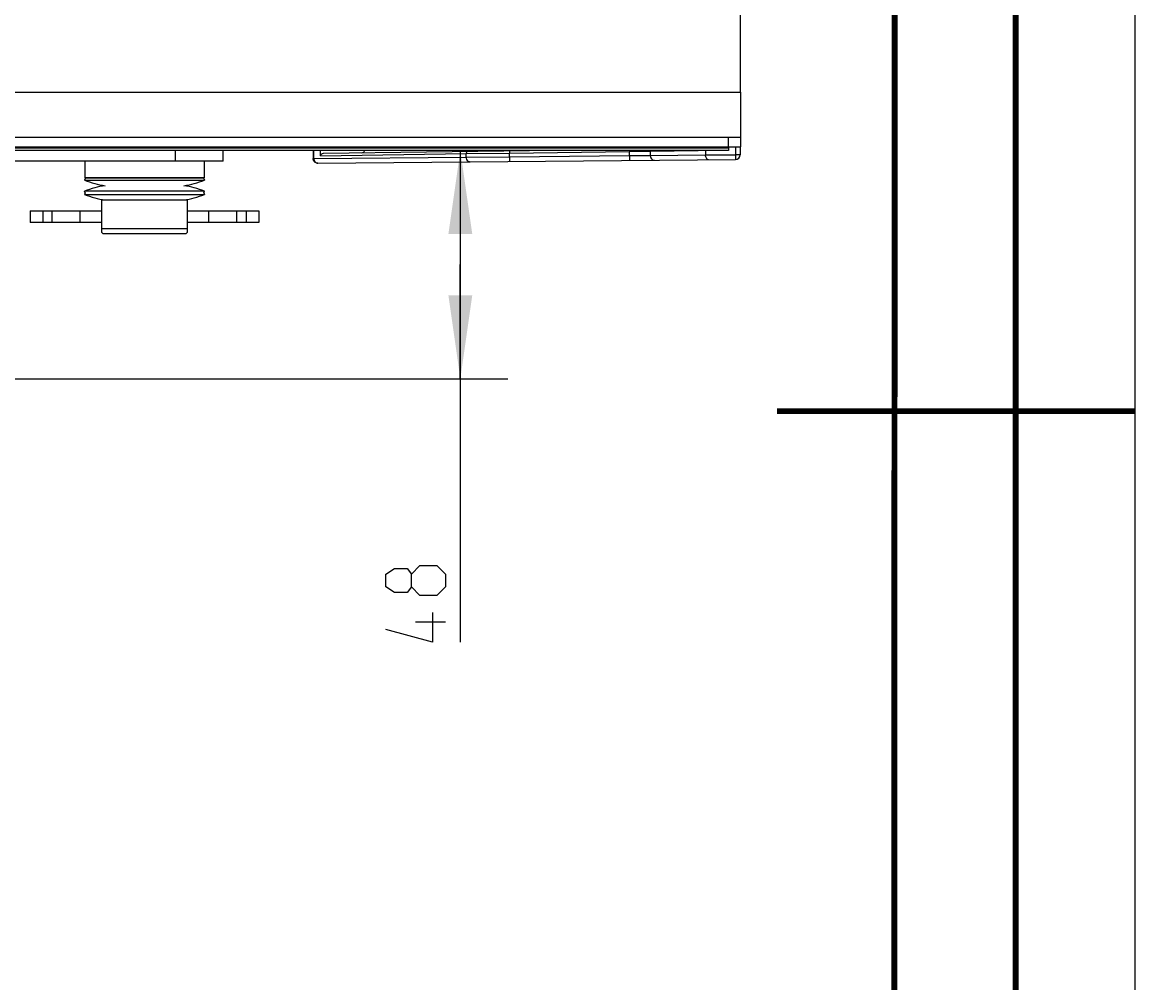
# Model space of a CAD drawing. Extents: x 0 to 420, y 0 to 297.
# Tile 107 of 124: x 373 to 420, y 125 to 165. Entities that reach past the tile are written whole.
import ezdxf

# ---------------------------------------------------------------- set-up
doc = ezdxf.new("R2010")
doc.units = 0
doc.header["$LTSCALE"] = 23.1
doc.layers.get('0').update_dxf_attribs({"linetype": 'CONTINUOUS'})
doc.layers.add('02___PRT_ALL_AXES', color=7, linetype='CONTINUOUS')
doc.layers.add('DIM_PILOTEES', color=7, linetype='CONTINUOUS')
doc.dimstyles.get("Standard").update_dxf_attribs({"dimtxt": 0.18, "dimasz": 0.18, "dimexe": 0.18, "dimexo": 0.0625, "dimgap": 0.09, "dimtad": 0, "dimtih": 1, "dimtoh": 1, "dimzin": 0, "dimcen": 0.09, "dimazin": 3, "dimtfac": 1, "dimtofl": 0, "dimtmove": 0, "dimatfit": 3})

# ---------------------------------------------------------------- blocks, each defined once
blk = doc.blocks.new('_FILLED')
at = {"color": 0, "linetype": 'BYBLOCK'}
blk.add_solid([(0, 0), (-1, 0.142857), (-1, -0.142857)], dxfattribs=at)
blk = doc.blocks.new('*D16')
at = {"layer": 'DIM_PILOTEES', "color": 2, "linetype": 'CONTINUOUS'}
for p, q in [((391.708882, 159.440458), (391.708882, 154.649034)), ((391.708882, 149.85761), (391.708882, 154.649034)), ((391.708882, 154.649034), (391.708882, 138.808485)), ((356.6798, 149.85761), (393.708882, 149.85761))]:
    blk.add_line(p, q, dxfattribs=at)
at = {"layer": 'DIM_PILOTEES', "color": 2, "linetype": 'CONTINUOUS', "xscale": 3.5, "yscale": 3.5, "zscale": 3.5}
for p, rotation in [((391.708882, 159.440458), 90), ((391.708882, 149.85761), 270)]:
    blk.add_blockref('_FILLED', p, dxfattribs=dict(at, rotation=rotation))

msp = doc.modelspace()

# ---------------------------------------------------------------- linework, layer by layer
at = {"color": 7, "linetype": 'CONTINUOUS'}
for p, q in [((420, 297), (420, 0)), ((410, 286.9999), (409.829617, 10.108701)), ((303.4598, 161.890458), (403.4598, 161.890458)), ((403.4598, 161.890458), (403.4598, 159.590458)), ((303.4598, 159.990458), (403.4598, 159.990458)), ((303.4598, 159.590458), (403.4598, 159.590458)), ((402.9598, 159.590458), (402.9598, 159.440458)), ((402.985798, 159.590458), (402.979033, 159.568885)), ((403.24975, 159.590458), (403.24975, 159.259636)), ((403.44975, 159.590458), (403.44975, 159.259636)), ((402.9598, 159.540458), (303.9598, 159.540458)), ((402.9598, 159.440458), (303.9598, 159.440458)), ((385.532668, 159.440458), (385.532668, 159.106766)), ((385.532668, 159.106766), (385.559463, 159.106766)), ((385.559463, 159.106766), (385.559463, 159.440458)), ((385.559463, 159.106766), (391.95073, 159.162542)), ((385.848138, 159.219353), (385.848136, 159.440458)), ((385.848138, 159.219353), (391.95073, 159.304566)), ((385.962212, 159.319746), (394.606979, 159.440458)), ((391.95073, 159.304566), (393.769384, 159.328752)), ((391.95073, 159.162542), (391.95073, 159.304566)), ((391.95073, 159.162542), (393.769384, 159.176902)), ((393.304404, 159.422269), (393.324337, 159.425908)), ((393.767987, 159.428742), (393.769384, 159.328752)), ((393.769384, 159.328752), (398.809669, 159.399132)), ((393.769384, 159.176902), (393.769384, 159.328752)), ((393.769384, 159.176902), (398.809669, 159.220888)), ((393.769384, 159.176902), (393.771129, 158.976909)), ((393.77078, 159.428781), (393.770617, 159.440458)), ((398.809092, 159.440458), (398.809669, 159.399132)), ((398.809669, 159.399132), (399.675694, 159.412434)), ((398.809669, 159.220888), (398.809669, 159.399132)), ((398.809669, 159.220888), (399.675694, 159.229957)), ((398.809669, 159.220888), (398.811414, 159.020895)), ((399.675694, 159.412434), (401.682582, 159.440458)), ((399.675694, 159.412434), (399.675694, 159.229957)), ((399.675694, 159.229957), (401.997023, 159.250215)), ((401.997023, 159.444848), (401.997023, 159.250215)), ((401.997023, 159.248703), (403.24975, 159.259636)), ((403.44975, 159.259636), (403.24975, 159.259636)), ((403.24975, 159.259636), (403.251495, 159.059643)), ((375.9598, 158.990458), (375.9598, 158.290458)), ((380.9598, 158.990458), (380.9598, 158.290458)), ((385.697252, 158.911098), (385.734413, 158.906774)), ((385.734413, 158.906774), (403.251495, 159.059643)), ((375.977839, 158.28709), (375.941762, 158.193825)), ((375.941762, 158.193825), (380.977839, 158.193825)), ((380.9598, 158.290458), (375.9598, 158.290458)), ((375.977839, 158.28709), (380.941762, 158.28709)), ((377.5098, 158.290458), (377.5098, 158.28709)), ((379.4098, 158.290458), (379.4098, 158.28709)), ((380.941762, 158.28709), (380.977839, 158.193825)), ((380.977839, 157.72709), (375.941762, 157.72709)), ((375.967537, 157.660458), (375.941762, 157.72709)), ((380.952064, 157.660458), (380.977839, 157.72709)), ((375.967537, 157.660458), (375.941762, 157.593825)), ((375.941762, 157.593825), (380.977839, 157.593825)), ((376.6598, 157.360458), (380.2598, 157.360458)), ((376.6598, 157.360458), (376.6598, 156.010458)), ((380.2598, 156.010458), (380.2598, 157.360458)), ((380.952064, 157.660458), (380.977839, 157.593825)), ((373.6598, 156.910458), (373.6598, 156.410458)), ((373.659809, 156.910458), (376.6598, 156.910458)), ((374.189215, 156.910458), (374.189215, 156.410458)), ((374.58455, 156.410458), (374.58455, 156.910458)), ((375.761018, 156.410458), (375.761018, 156.910458)), ((380.2598, 156.910458), (383.259791, 156.910458)), ((381.158582, 156.410458), (381.158582, 156.910458)), ((382.335051, 156.410458), (382.335051, 156.910458)), ((382.730386, 156.910458), (382.730386, 156.410458)), ((383.2598, 156.910458), (383.2598, 156.410458)), ((376.6598, 156.410458), (373.659809, 156.410458)), ((383.259791, 156.410458), (380.2598, 156.410458)), ((376.6598, 156.160458), (380.2598, 156.160458)), ((376.7098, 155.960458), (376.6598, 156.010458)), ((376.7098, 155.960458), (380.2098, 155.960458)), ((380.2098, 155.960458), (380.2598, 156.010458))]:
    msp.add_line(p, q, dxfattribs=at)
at = {"color": 3, "linetype": 'CONTINUOUS'}
msp.add_line((402.9598, 159.590458), (402.9598, 159.990458), dxfattribs=at)
at = {"color": 7, "linetype": 'CONTINUOUS', "const_width": 0.25}
for points in [[(415, 5), (415, 292)], [(410, 287), (409.846805, 9.92341)], [(420, 148.5), (405.0001, 148.5)]]:
    msp.add_lwpolyline(points, dxfattribs=at)
at = {"color": 7, "linetype": 'CONTINUOUS'}
for points in [[(385.734413, 158.906774), (385.695769, 158.9102), (385.658003, 158.921226), (385.622831, 158.939626), (385.591967, 158.964629), (385.566544, 158.995399), (385.547883, 159.030251), (385.536548, 159.067562), (385.532668, 159.106766)], [(385.559463, 159.106766), (385.562345, 159.070927), (385.570875, 159.03584)], [(385.848138, 159.219353), (385.851743, 159.244358), (385.861958, 159.266841), (385.879204, 159.28754), (385.902221, 159.304241), (385.929751, 159.314731), (385.962212, 159.319746)], [(387.581585, 159.342358), (387.614046, 159.347373), (387.641576, 159.357863), (387.664593, 159.374564), (387.681839, 159.395263), (387.692054, 159.417746), (387.695659, 159.442751)], [(392.035937, 159.404557), (392.013744, 159.400892), (391.993133, 159.390765), (391.975486, 159.374852), (391.961988, 159.354221), (391.953547, 159.330257), (391.95073, 159.304566)], [(391.95073, 159.162542), (391.956803, 159.110533), (391.974375, 159.062104), (392.002237, 159.020585), (392.038472, 158.988835), (392.080586, 158.969036), (392.125681, 158.96255)], [(393.251165, 159.421526), (393.273364, 159.425192), (393.293978, 159.435324), (393.299669, 159.440458)], [(393.333963, 159.422682), (393.346329, 159.426233), (393.357765, 159.436301), (393.360309, 159.440458)], [(393.665309, 159.427308), (393.677676, 159.43086), (393.688577, 159.440458)], [(393.70202, 159.427824), (393.704935, 159.431263), (393.707344, 159.440458)], [(399.679333, 159.440458), (399.67851, 159.438121), (399.675694, 159.412434)], [(399.675694, 159.229957), (399.681766, 159.17795), (399.699337, 159.129522), (399.727198, 159.088004), (399.763432, 159.056252), (399.805547, 159.036451), (399.850645, 159.029965)], [(402.114239, 159.049719), (402.090642, 159.053789), (402.068116, 159.065857), (402.048143, 159.084768), (402.03088, 159.109655), (402.016621, 159.139855), (402.006015, 159.174174), (401.999306, 159.211438), (401.997023, 159.250215)], [(385.570875, 159.03584), (385.584765, 159.003116), (385.604327, 158.972834), (385.630596, 158.945484), (385.662248, 158.92425), (385.697252, 158.911098)]]:
    msp.add_lwpolyline(points, dxfattribs=at)
for centre, radius, start, end in [((403.24975, 159.259636), 0.2, 270.5, 0), ((377.4598, 162.118315), 4.207857, 248.852953, 261.16123), ((379.4598, 162.118315), 4.207857, 278.83877, 291.147047), ((377.4598, 153.8026), 4.207857, 98.83877, 111.147047), ((379.4598, 153.8026), 4.207857, 68.852953, 81.16123), ((377.4598, 161.518315), 4.207857, 248.852953, 261.16123), ((379.4598, 161.518315), 4.207857, 278.83877, 291.147047)]:
    msp.add_arc(centre, radius, start, end, dxfattribs=at)
at = {"layer": '02___PRT_ALL_AXES', "color": 7, "linetype": 'CONTINUOUS'}
for p, q in [((403.4598, 161.890458), (403.4598, 170.690458)), ((379.7598, 158.990458), (379.7598, 159.440458)), ((381.7598, 158.990458), (381.7598, 159.440458)), ((381.7598, 158.990458), (325.1598, 158.990458))]:
    msp.add_line(p, q, dxfattribs=at)
at = {"layer": 'DIM_PILOTEES', "color": 2, "linetype": 'CONTINUOUS'}
msp.add_line((391.083882, 139.641817), (389.833879, 139.641817), dxfattribs=at)
for points in [[(389.655308, 141.129915), (389.476736, 140.891819), (388.941021, 140.891819), (388.583877, 141.129915), (388.583877, 141.66563), (388.941021, 141.903726), (389.476736, 141.903726), (389.655308, 141.66563), (390.012451, 142.022774), (390.726738, 142.022774), (391.083882, 141.66563), (391.083882, 141.129915), (390.726738, 140.772772)], [(390.726738, 140.772772), (390.012451, 140.772772), (389.655308, 141.129915), (389.655308, 141.66563)], [(390.548167, 140.058484), (390.548167, 138.808482), (388.583877, 139.344197)]]:
    msp.add_lwpolyline(points, dxfattribs=at)

# ---------------------------------------------------------------- dimensions: what is measured, and where the dimension line sits
dim = msp.add_linear_dim(base=(391.708882, 159.440458), p1=(356.6798, 149.85761), p2=(402.9598, 159.440458), angle=90, dimstyle='STANDARD', dxfattribs=at)
dim.commit()
dim.dimension.update_dxf_attribs({"geometry": '*D16', "text_midpoint": (391.708882, 138.808485), "dimtype": 160})

doc.saveas('drawing.dxf')
